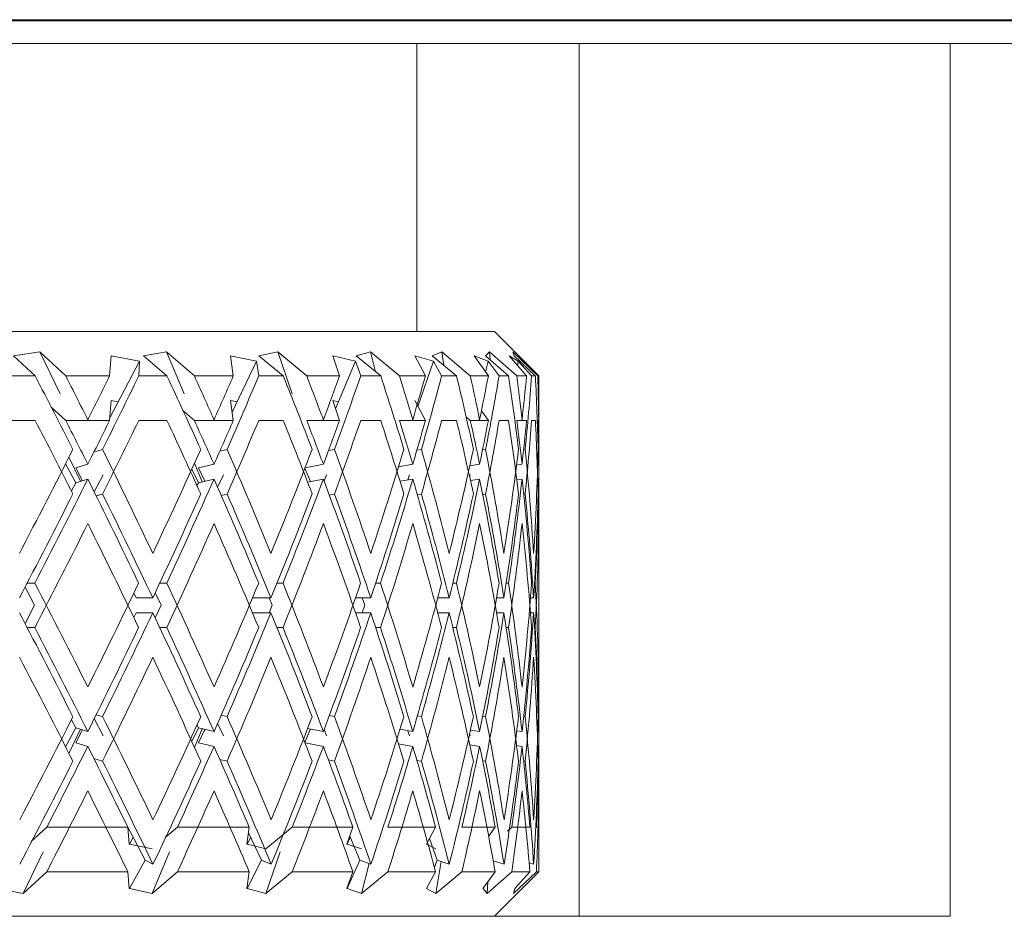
# Model space of a CAD drawing. Header units: inches. Extents: x 1.9 to 39.5, y 2.6 to 32.8.
# Tile 8 of 30: x 17.797 to 18.129, y 10.209 to 10.511. Entities that reach past the tile are written whole.
import ezdxf

# ---------------------------------------------------------------- set-up
doc = ezdxf.new("R2010")
doc.units = ezdxf.units.IN
doc.header["$MEASUREMENT"] = 0

msp = doc.modelspace()

# ---------------------------------------------------------------- linework, layer by layer
at = {"color": 7, "linetype": 'Continuous', "lineweight": 15}
for p, q in [((16.29039, 10.5108), (19.04039, 10.5108)), ((18.35314, 10.51046), (16.97764, 10.51046)), ((18.06575, 10.5108), (18.06575, 10.51046)), ((17.93078, 10.5028), (17.4, 10.5028)), ((17.98539, 10.5028), (17.93078, 10.5028)), ((17.93078, 10.4058), (17.93078, 10.5028)), ((17.98539, 10.2088), (17.98539, 10.5028)), ((17.98539, 10.5028), (18.11039, 10.5028)), ((18.11039, 10.5028), (18.11039, 10.2088)), ((18.11039, 10.5028), (18.49339, 10.5028)), ((17.37389, 10.4058), (17.95689, 10.4058)), ((17.97189, 10.3908), (17.95689, 10.4058)), ((17.80374, 10.39892), (17.79484, 10.39753)), ((17.79484, 10.39753), (17.80217, 10.3908)), ((17.81247, 10.3908), (17.80374, 10.39892)), ((17.81053, 10.38473), (17.80374, 10.39892)), ((17.82775, 10.39753), (17.82724, 10.3908)), ((17.8273, 10.37668), (17.83736, 10.3958)), ((17.83736, 10.3958), (17.82775, 10.39753)), ((17.83703, 10.3908), (17.83736, 10.3958)), ((17.84642, 10.39892), (17.83867, 10.39753)), ((17.83867, 10.39753), (17.84655, 10.3908)), ((17.8558, 10.3908), (17.84642, 10.39892)), ((17.85234, 10.38473), (17.84642, 10.39892)), ((17.87674, 10.3958), (17.868, 10.39753)), ((17.868, 10.39753), (17.8689, 10.3908)), ((17.86852, 10.37862), (17.87674, 10.3958)), ((17.87748, 10.3908), (17.87674, 10.3958)), ((17.8839, 10.39892), (17.87752, 10.39753)), ((17.87752, 10.39753), (17.88573, 10.3908)), ((17.89365, 10.3908), (17.8839, 10.39892)), ((17.88878, 10.38473), (17.8839, 10.39892)), ((17.91004, 10.3958), (17.90243, 10.39753)), ((17.90243, 10.39753), (17.9047, 10.3908)), ((17.90336, 10.37977), (17.91004, 10.3958)), ((17.91182, 10.3908), (17.91004, 10.3958)), ((17.9151, 10.39892), (17.91026, 10.39753)), ((17.91026, 10.39753), (17.91857, 10.3908)), ((17.92493, 10.3908), (17.9151, 10.39892)), ((17.91685, 10.39219), (17.9151, 10.39892)), ((17.9363, 10.3958), (17.93003, 10.39753)), ((17.93003, 10.39753), (17.93362, 10.3908)), ((17.93107, 10.38057), (17.9363, 10.3958)), ((17.93911, 10.39892), (17.93596, 10.39753)), ((17.93596, 10.39753), (17.94412, 10.3908)), ((17.93908, 10.3908), (17.9363, 10.3958)), ((17.94875, 10.3908), (17.93911, 10.39892)), ((17.93989, 10.39429), (17.93911, 10.39892)), ((17.95477, 10.3958), (17.95002, 10.39753)), ((17.95002, 10.39753), (17.95483, 10.3908)), ((17.95383, 10.39219), (17.95477, 10.3958)), ((17.95524, 10.39892), (17.95388, 10.39753)), ((17.95388, 10.39753), (17.96165, 10.3908)), ((17.95846, 10.3908), (17.95477, 10.3958)), ((17.96442, 10.3908), (17.95524, 10.39892)), ((17.95544, 10.39617), (17.95524, 10.39892)), ((17.96491, 10.3958), (17.96182, 10.39753)), ((17.96182, 10.39753), (17.9677, 10.3908)), ((17.97148, 10.3908), (17.96304, 10.39892)), ((17.96304, 10.39892), (17.96349, 10.39753)), ((17.96349, 10.39753), (17.97066, 10.3908)), ((17.96465, 10.39429), (17.96491, 10.3958)), ((17.96941, 10.3908), (17.96491, 10.3958)), ((17.80217, 10.3908), (17.79165, 10.3908)), ((17.82724, 10.3908), (17.81247, 10.3908)), ((17.84655, 10.3908), (17.83703, 10.3908)), ((17.8689, 10.3908), (17.8558, 10.3908)), ((17.88573, 10.3908), (17.87748, 10.3908)), ((17.9047, 10.3908), (17.89365, 10.3908)), ((17.91857, 10.3908), (17.91182, 10.3908)), ((17.93362, 10.3908), (17.92493, 10.3908)), ((17.94412, 10.3908), (17.93908, 10.3908)), ((17.95483, 10.3908), (17.94875, 10.3908)), ((17.96165, 10.3908), (17.95846, 10.3908)), ((17.9677, 10.3908), (17.96442, 10.3908)), ((17.97066, 10.3908), (17.96941, 10.3908)), ((17.97148, 10.3908), (17.97189, 10.3908)), ((17.82775, 10.38253), (17.82724, 10.3758)), ((17.83017, 10.38209), (17.82775, 10.38253)), ((17.8702, 10.38209), (17.868, 10.38253)), ((17.868, 10.38253), (17.8689, 10.3758)), ((17.90434, 10.38209), (17.90243, 10.38253)), ((17.90243, 10.38253), (17.9047, 10.3758)), ((17.93003, 10.38253), (17.93362, 10.3758)), ((17.81247, 10.3758), (17.80749, 10.38043)), ((17.8558, 10.3758), (17.85191, 10.37917)), ((17.95249, 10.37907), (17.95483, 10.3758)), ((17.80217, 10.3758), (17.79165, 10.3758)), ((17.82724, 10.3758), (17.81247, 10.3758)), ((17.81979, 10.37603), (17.8199, 10.37606)), ((17.84655, 10.3758), (17.83703, 10.3758)), ((17.8689, 10.3758), (17.8558, 10.3758)), ((17.86227, 10.37603), (17.86241, 10.37606)), ((17.88573, 10.3758), (17.87748, 10.3758)), ((17.9047, 10.3758), (17.89365, 10.3758)), ((17.89908, 10.37603), (17.89925, 10.37606)), ((17.91857, 10.3758), (17.91182, 10.3758)), ((17.93362, 10.3758), (17.92493, 10.3758)), ((17.92918, 10.37603), (17.92937, 10.37606)), ((17.94412, 10.3758), (17.93908, 10.3758)), ((17.94875, 10.3758), (17.94746, 10.37689)), ((17.95483, 10.3758), (17.94875, 10.3758)), ((17.95168, 10.37603), (17.95189, 10.37606)), ((17.96165, 10.3758), (17.95846, 10.3758)), ((17.9677, 10.3758), (17.96442, 10.3758)), ((17.96595, 10.37603), (17.96617, 10.37606)), ((17.97066, 10.3758), (17.96941, 10.3758)), ((17.97148, 10.3758), (17.97189, 10.3758)), ((17.97157, 10.37603), (17.9718, 10.37606)), ((17.97189, 10.3758), (17.97165, 10.37604)), ((17.82488, 10.36604), (17.82195, 10.36516)), ((17.86681, 10.36604), (17.86436, 10.36547)), ((17.90296, 10.36604), (17.90097, 10.36565)), ((17.93227, 10.36604), (17.93075, 10.36578)), ((17.9539, 10.36604), (17.95288, 10.36588)), ((17.96723, 10.36604), (17.96671, 10.36596)), ((17.97188, 10.36604), (17.97186, 10.36604)), ((17.81742, 10.35532), (17.81353, 10.36344)), ((17.8124, 10.36121), (17.81581, 10.35483)), ((17.81581, 10.35983), (17.8199, 10.36106)), ((17.81811, 10.35552), (17.81581, 10.35983)), ((17.85492, 10.35941), (17.85715, 10.35483)), ((17.85842, 10.35513), (17.85582, 10.36139)), ((17.85715, 10.35983), (17.86241, 10.36106)), ((17.85932, 10.35534), (17.85715, 10.35983)), ((17.89492, 10.35521), (17.89302, 10.35971)), ((17.89307, 10.35985), (17.89925, 10.36106)), ((17.92459, 10.36024), (17.92937, 10.36106)), ((17.94857, 10.36054), (17.95189, 10.36106)), ((17.96435, 10.36079), (17.96617, 10.36106)), ((17.97147, 10.36101), (17.9718, 10.36106)), ((17.81581, 10.35483), (17.8199, 10.35606)), ((17.82206, 10.35172), (17.82508, 10.35746)), ((17.85715, 10.35483), (17.86241, 10.35606)), ((17.86361, 10.35335), (17.86558, 10.35746)), ((17.89287, 10.3578), (17.89259, 10.35861)), ((17.89395, 10.35502), (17.89925, 10.35606)), ((17.89948, 10.35546), (17.90031, 10.35746)), ((17.92508, 10.35532), (17.92937, 10.35606)), ((17.92771, 10.35578), (17.92829, 10.35746)), ((17.94853, 10.3568), (17.9487, 10.35746)), ((17.9488, 10.35557), (17.95189, 10.35606)), ((17.96442, 10.3558), (17.96617, 10.35606)), ((17.97148, 10.35602), (17.9718, 10.35606)), ((17.81436, 10.35207), (17.81581, 10.35483)), ((17.85668, 10.35386), (17.85715, 10.35483)), ((17.82488, 10.35104), (17.82272, 10.35039)), ((17.86681, 10.35104), (17.86483, 10.35058)), ((17.90296, 10.35104), (17.90125, 10.3507)), ((17.93227, 10.35104), (17.9309, 10.3508)), ((17.9539, 10.35104), (17.95294, 10.35089)), ((17.96723, 10.35104), (17.96673, 10.35096)), ((17.97188, 10.35104), (17.97186, 10.35104)), ((17.97189, 10.29852), (17.97189, 10.34358)), ((17.97189, 10.28352), (17.97189, 10.32858)), ((17.80198, 10.31355), (17.79876, 10.31967)), ((17.79948, 10.32105), (17.80207, 10.32105)), ((17.84413, 10.32105), (17.84646, 10.32105)), ((17.88363, 10.32105), (17.88565, 10.32105)), ((17.91686, 10.32105), (17.9185, 10.32105)), ((17.94286, 10.32105), (17.94407, 10.32105)), ((17.96087, 10.32105), (17.96162, 10.32105)), ((17.97038, 10.32105), (17.97065, 10.32105)), ((17.8362, 10.31605), (17.83541, 10.3177)), ((17.8362, 10.31605), (17.84177, 10.31605)), ((17.84457, 10.31355), (17.84257, 10.31774)), ((17.87537, 10.31605), (17.8816, 10.31605)), ((17.88201, 10.31355), (17.88097, 10.31605)), ((17.91008, 10.31605), (17.9152, 10.31605)), ((17.91321, 10.31355), (17.91235, 10.31605)), ((17.93776, 10.31605), (17.94162, 10.31605)), ((17.95759, 10.31605), (17.96009, 10.31605)), ((17.96902, 10.31605), (17.97008, 10.31605)), ((17.79876, 10.30743), (17.80198, 10.31355)), ((17.84257, 10.30936), (17.84457, 10.31355)), ((17.88097, 10.31105), (17.88201, 10.31355)), ((17.91235, 10.31105), (17.91321, 10.31355)), ((17.93729, 10.31355), (17.93719, 10.31392)), ((17.93719, 10.31318), (17.93729, 10.31355)), ((17.83541, 10.3094), (17.8362, 10.31105)), ((17.8362, 10.31105), (17.84177, 10.31105)), ((17.87537, 10.31105), (17.8816, 10.31105)), ((17.91008, 10.31105), (17.9152, 10.31105)), ((17.93776, 10.31105), (17.94162, 10.31105)), ((17.95759, 10.31105), (17.96009, 10.31105)), ((17.96902, 10.31105), (17.97008, 10.31105)), ((17.79948, 10.30605), (17.80207, 10.30605)), ((17.84413, 10.30605), (17.84646, 10.30605)), ((17.88363, 10.30605), (17.88565, 10.30605)), ((17.91686, 10.30605), (17.9185, 10.30605)), ((17.94286, 10.30605), (17.94407, 10.30605)), ((17.96087, 10.30605), (17.96162, 10.30605)), ((17.97038, 10.30605), (17.97065, 10.30605)), ((17.82272, 10.27671), (17.82488, 10.27606)), ((17.86483, 10.27652), (17.86681, 10.27606)), ((17.90125, 10.2764), (17.90296, 10.27606)), ((17.9309, 10.2763), (17.93227, 10.27606)), ((17.95294, 10.27621), (17.9539, 10.27606)), ((17.81581, 10.27227), (17.81436, 10.27503)), ((17.82508, 10.26964), (17.82206, 10.27538)), ((17.85715, 10.27227), (17.85668, 10.27324)), ((17.86558, 10.26964), (17.86361, 10.27375)), ((17.96673, 10.27614), (17.96723, 10.27606)), ((17.97186, 10.27606), (17.97188, 10.27606)), ((17.81581, 10.27227), (17.8124, 10.26589)), ((17.81353, 10.26366), (17.81742, 10.27178)), ((17.8199, 10.27104), (17.81581, 10.27227)), ((17.81581, 10.26727), (17.81811, 10.27158)), ((17.85715, 10.27227), (17.85492, 10.26769)), ((17.85582, 10.26571), (17.85842, 10.27197)), ((17.86241, 10.27104), (17.85715, 10.27227)), ((17.85715, 10.26727), (17.85932, 10.27176)), ((17.89302, 10.26739), (17.89492, 10.27189)), ((17.89925, 10.27104), (17.89395, 10.27208)), ((17.90031, 10.26964), (17.89948, 10.27164)), ((17.92937, 10.27104), (17.92508, 10.27178)), ((17.92829, 10.26964), (17.92771, 10.27132)), ((17.9487, 10.26964), (17.94853, 10.2703)), ((17.95189, 10.27104), (17.9488, 10.27153)), ((17.96617, 10.27104), (17.96442, 10.2713)), ((17.9718, 10.27104), (17.97148, 10.27108)), ((17.8199, 10.26604), (17.81581, 10.26727)), ((17.86241, 10.26604), (17.85715, 10.26727)), ((17.89259, 10.26849), (17.89287, 10.2693)), ((17.89925, 10.26604), (17.89307, 10.26725)), ((17.92937, 10.26604), (17.92459, 10.26686)), ((17.95189, 10.26604), (17.94857, 10.26656)), ((17.96617, 10.26604), (17.96435, 10.26631)), ((17.9718, 10.26604), (17.97147, 10.26609)), ((17.82195, 10.26194), (17.82488, 10.26106)), ((17.86436, 10.26163), (17.86681, 10.26106)), ((17.90097, 10.26145), (17.90296, 10.26106)), ((17.93075, 10.26132), (17.93227, 10.26106)), ((17.95288, 10.26122), (17.9539, 10.26106)), ((17.96671, 10.26114), (17.96723, 10.26106)), ((17.97186, 10.26106), (17.97188, 10.26106)), ((17.97189, 10.2388), (17.97189, 10.25362)), ((17.83926, 10.2277), (17.83291, 10.23977)), ((17.80094, 10.23408), (17.80606, 10.2388)), ((17.80606, 10.2388), (17.83338, 10.2388)), ((17.83338, 10.2388), (17.83378, 10.23312)), ((17.84601, 10.23532), (17.85006, 10.2388)), ((17.85006, 10.2388), (17.87429, 10.2388)), ((17.87429, 10.2388), (17.87348, 10.23312)), ((17.87846, 10.2277), (17.87403, 10.23697)), ((17.8799, 10.23151), (17.88874, 10.2388)), ((17.88874, 10.2388), (17.90919, 10.2388)), ((17.90919, 10.2388), (17.9072, 10.23312)), ((17.921, 10.2388), (17.93707, 10.2388)), ((17.93707, 10.2388), (17.93396, 10.23312)), ((17.94591, 10.2388), (17.95714, 10.2388)), ((17.95714, 10.2388), (17.95486, 10.23567)), ((17.96128, 10.23752), (17.96274, 10.2388)), ((17.96274, 10.2388), (17.96882, 10.2388)), ((17.97102, 10.2388), (17.97189, 10.2388)), ((17.97189, 10.2238), (17.97189, 10.23862)), ((17.83378, 10.23312), (17.83393, 10.23314)), ((17.83393, 10.23314), (17.83389, 10.23312)), ((17.83389, 10.23312), (17.84156, 10.23151)), ((17.8352, 10.23542), (17.83393, 10.23314)), ((17.87348, 10.23312), (17.87362, 10.23314)), ((17.87362, 10.23314), (17.87358, 10.23312)), ((17.87358, 10.23312), (17.8799, 10.23151)), ((17.87477, 10.23542), (17.87362, 10.23314)), ((17.9072, 10.23312), (17.90732, 10.23314)), ((17.90732, 10.23314), (17.90728, 10.23312)), ((17.90728, 10.23312), (17.91206, 10.23151)), ((17.90832, 10.23542), (17.90732, 10.23314)), ((17.91154, 10.2277), (17.90815, 10.23583)), ((17.93402, 10.23312), (17.93713, 10.23151)), ((17.93754, 10.2277), (17.93502, 10.23504)), ((17.79815, 10.21651), (17.80486, 10.23053)), ((17.84156, 10.21651), (17.8474, 10.23053)), ((17.8799, 10.21651), (17.88471, 10.23053)), ((17.83926, 10.2277), (17.83393, 10.21814)), ((17.84184, 10.22635), (17.83926, 10.2277)), ((17.87846, 10.2277), (17.87362, 10.21814)), ((17.88166, 10.22635), (17.87846, 10.2277)), ((17.91154, 10.2277), (17.90732, 10.21814)), ((17.91525, 10.22635), (17.91154, 10.2277)), ((17.91206, 10.21651), (17.91468, 10.22656)), ((17.93754, 10.2277), (17.93667, 10.2253)), ((17.93713, 10.21651), (17.93895, 10.22724)), ((17.94166, 10.22635), (17.93754, 10.2277)), ((17.96011, 10.22635), (17.95648, 10.22746)), ((17.97009, 10.22635), (17.96857, 10.2268)), ((17.79815, 10.21651), (17.80606, 10.2238)), ((17.80606, 10.2238), (17.83338, 10.2238)), ((17.83338, 10.2238), (17.83378, 10.21812)), ((17.84156, 10.21651), (17.85006, 10.2238)), ((17.85006, 10.2238), (17.87429, 10.2238)), ((17.87429, 10.2238), (17.87348, 10.21812)), ((17.8799, 10.21651), (17.88874, 10.2238)), ((17.88874, 10.2238), (17.90919, 10.2238)), ((17.90919, 10.2238), (17.9072, 10.21812)), ((17.91206, 10.21651), (17.921, 10.2238)), ((17.921, 10.2238), (17.93707, 10.2238)), ((17.93707, 10.2238), (17.93396, 10.21812)), ((17.93713, 10.21651), (17.94591, 10.2238)), ((17.94591, 10.2238), (17.95714, 10.2238)), ((17.95714, 10.2238), (17.953, 10.21812)), ((17.95439, 10.21651), (17.96274, 10.2238)), ((17.95689, 10.2088), (17.97189, 10.2238)), ((17.96274, 10.2238), (17.96882, 10.2238)), ((17.96332, 10.21651), (17.97102, 10.2238)), ((17.96882, 10.2238), (17.96376, 10.21812)), ((17.97102, 10.2238), (17.97189, 10.2238)), ((17.95439, 10.21651), (17.95467, 10.22041)), ((17.78936, 10.21812), (17.79815, 10.21651)), ((17.83378, 10.21812), (17.83393, 10.21814)), ((17.83393, 10.21814), (17.83389, 10.21812)), ((17.83389, 10.21812), (17.84156, 10.21651)), ((17.87348, 10.21812), (17.87362, 10.21814)), ((17.87362, 10.21814), (17.87358, 10.21812)), ((17.87358, 10.21812), (17.8799, 10.21651)), ((17.9072, 10.21812), (17.90732, 10.21814)), ((17.90732, 10.21814), (17.90728, 10.21812)), ((17.90728, 10.21812), (17.91206, 10.21651)), ((17.93396, 10.21812), (17.93406, 10.21814)), ((17.93406, 10.21814), (17.93402, 10.21812)), ((17.93402, 10.21812), (17.93713, 10.21651)), ((17.93422, 10.21859), (17.93406, 10.21814)), ((17.953, 10.21812), (17.95307, 10.21814)), ((17.95307, 10.21814), (17.95304, 10.21812)), ((17.95304, 10.21812), (17.95439, 10.21651)), ((17.9531, 10.21826), (17.95307, 10.21814)), ((17.96377, 10.21812), (17.96332, 10.21651)), ((17.96376, 10.21812), (17.9638, 10.21814)), ((17.9638, 10.21814), (17.96377, 10.21812)), ((17.96381, 10.21818), (17.9638, 10.21814)), ((17.70064, 10.2088), (18.11039, 10.2088))]:
    msp.add_line(p, q, dxfattribs=at)
for centre, major_axis, ratio, start_param, end_param in [((17.66539, 10.32105), (-0.27462, 0.5261), 0.258705, 4.663065, 4.709925), ((17.66539, 10.34105), (-0.27462, 0.5261), 0.258705, 4.644159, 4.672008), ((17.66539, 10.32105), (0.29061, 0.52816), 0.184425, 4.917333, 4.945287), ((17.66539, 10.30105), (0.29061, 0.52816), 0.184425, 4.936246, 4.983396), ((17.66539, 10.32105), (-0.25201, 0.52421), 0.332803, 4.638651, 4.685511), ((17.66539, 10.34105), (-0.25201, 0.52421), 0.332803, 4.619745, 4.647594), ((17.66539, 10.32105), (0.27462, 0.5261), 0.258705, 4.950435, 4.978389), ((17.66539, 10.30105), (0.27462, 0.5261), 0.258705, 4.969348, 5.016498), ((17.66539, 10.32105), (-0.22127, 0.52324), 0.405341, 4.627537, 4.674397), ((17.66539, 10.34105), (-0.22127, 0.52324), 0.405341, 4.608631, 4.63648), ((17.66539, 10.32105), (0.25201, 0.52421), 0.332803, 4.974849, 5.002803), ((17.66539, 10.30105), (0.25201, 0.52421), 0.332803, 4.993762, 5.040912), ((17.66539, 10.32105), (-0.18015, 0.52398), 0.473241, 4.636009, 4.682869), ((17.66539, 10.34105), (-0.18015, 0.52398), 0.473241, 4.617103, 4.644952), ((17.66539, 10.32105), (0.22127, 0.52324), 0.405341, 4.985963, 5.013917), ((17.66539, 10.30105), (0.22127, 0.52324), 0.405341, 5.004876, 5.052026), ((17.66539, 10.32105), (-0.12592, 0.52665), 0.530596, 4.671108, 4.717969), ((17.66539, 10.34105), (-0.12592, 0.52665), 0.530596, 4.652202, 4.680051), ((17.66539, 10.32105), (0.18015, 0.52398), 0.473241, 4.977491, 5.005445), ((17.66539, 10.30105), (0.18015, 0.52398), 0.473241, 4.996404, 5.043554), ((17.66539, 10.32105), (-0.0576, 0.52986), 0.568145, 4.735617, 4.782478), ((17.66539, 10.34105), (-0.0576, 0.52986), 0.568145, 4.716711, 4.744561), ((17.66539, 10.32105), (0.12592, 0.52665), 0.530596, 4.942392, 4.970346), ((17.66539, 10.30105), (0.12592, 0.52665), 0.530596, 4.961305, 5.008454), ((17.66539, 10.32105), (0.01948, 0.53075), 0.576312, 4.818448, 4.865308), ((17.66539, 10.34105), (0.01948, 0.53075), 0.576312, 4.799542, 4.827391), ((17.66539, 10.32105), (0.0576, 0.52986), 0.568145, 4.877883, 4.905837), ((17.66539, 10.30605), (-0.27462, 0.5261), 0.258705, 4.663065, 4.709925), ((17.66539, 10.32605), (-0.27462, 0.5261), 0.258705, 4.644159, 4.672008), ((17.66539, 10.30605), (0.29061, 0.52816), 0.184425, 4.917333, 4.945287), ((17.66539, 10.28605), (0.29061, 0.52816), 0.184425, 4.936246, 4.983396), ((17.66539, 10.30605), (-0.25201, 0.52421), 0.332803, 4.638651, 4.685511), ((17.66539, 10.32605), (-0.25201, 0.52421), 0.332803, 4.619745, 4.647594), ((17.66539, 10.30605), (0.27462, 0.5261), 0.258705, 4.950435, 4.978389), ((17.66539, 10.28605), (0.27462, 0.5261), 0.258705, 4.969348, 5.016498), ((17.66539, 10.30605), (-0.22127, 0.52324), 0.405341, 4.627537, 4.674397), ((17.66539, 10.32605), (-0.22127, 0.52324), 0.405341, 4.608631, 4.63648), ((17.66539, 10.30605), (0.25201, 0.52421), 0.332803, 4.974849, 5.002803), ((17.66539, 10.28605), (0.25201, 0.52421), 0.332803, 4.993762, 5.040912), ((17.66539, 10.30605), (-0.18015, 0.52398), 0.473241, 4.636009, 4.682869), ((17.66539, 10.32605), (-0.18015, 0.52398), 0.473241, 4.617103, 4.644952), ((17.66539, 10.30605), (0.22127, 0.52324), 0.405341, 4.985963, 5.013917), ((17.66539, 10.28605), (0.22127, 0.52324), 0.405341, 5.004876, 5.052026), ((17.66539, 10.30605), (-0.12592, 0.52665), 0.530596, 4.671108, 4.717969), ((17.66539, 10.32605), (-0.12592, 0.52665), 0.530596, 4.652202, 4.680051), ((17.66539, 10.30605), (0.18015, 0.52398), 0.473241, 4.977491, 5.005445), ((17.66539, 10.28605), (0.18015, 0.52398), 0.473241, 4.996404, 5.043554), ((17.66539, 10.30605), (-0.0576, 0.52986), 0.568145, 4.735617, 4.782478), ((17.66539, 10.32605), (-0.0576, 0.52986), 0.568145, 4.716711, 4.744561), ((17.66539, 10.30605), (0.12592, 0.52665), 0.530596, 4.942392, 4.970346), ((17.66539, 10.28605), (0.12592, 0.52665), 0.530596, 4.961305, 5.008454), ((17.66539, 10.30605), (0.01948, 0.53075), 0.576312, 4.818448, 4.865308), ((17.66539, 10.32605), (0.01948, 0.53075), 0.576312, 4.799542, 4.827391), ((17.66539, 10.30605), (0.0576, 0.52986), 0.568145, 4.877883, 4.905837), ((17.66539, 10.30105), (0.0576, 0.52986), 0.568145, 4.896795, 4.915401), ((17.66539, 10.32105), (0.29061, 0.52816), 0.184425, 4.832357, 4.898427), ((17.66539, 10.34105), (-0.27462, 0.5261), 0.258705, 4.559319, 4.625246), ((17.66539, 10.32105), (0.27462, 0.5261), 0.258705, 4.865459, 4.931529), ((17.66539, 10.34105), (-0.25201, 0.52421), 0.332803, 4.534905, 4.600832), ((17.66539, 10.32105), (0.25201, 0.52421), 0.332803, 4.889873, 4.955943), ((17.66539, 10.34105), (-0.22127, 0.52324), 0.405341, 4.523791, 4.589718), ((17.66539, 10.32105), (0.22127, 0.52324), 0.405341, 4.900987, 4.967057), ((17.66539, 10.34105), (-0.18015, 0.52398), 0.473241, 4.532263, 4.59819), ((17.66539, 10.32105), (0.18015, 0.52398), 0.473241, 4.892515, 4.958585), ((17.66539, 10.34105), (-0.12592, 0.52665), 0.530596, 4.567362, 4.633289), ((17.66539, 10.32105), (0.12592, 0.52665), 0.530596, 4.857416, 4.923486), ((17.66539, 10.34105), (-0.0576, 0.52986), 0.568145, 4.631871, 4.697798), ((17.66539, 10.32105), (0.0576, 0.52986), 0.568145, 4.792907, 4.858976), ((17.66539, 10.34105), (0.01948, 0.53075), 0.576312, 4.757139, 4.780629), ((17.66539, 10.28605), (0.0576, 0.52986), 0.568145, 4.896795, 4.920422), ((17.66539, 10.30105), (0.29061, 0.52816), 0.184425, 4.851202, 4.917333), ((17.66539, 10.32105), (-0.27462, 0.5261), 0.258705, 4.578157, 4.644159), ((17.66539, 10.30105), (0.27462, 0.5261), 0.258705, 4.884303, 4.950435), ((17.66539, 10.32105), (-0.25201, 0.52421), 0.332803, 4.553743, 4.619745), ((17.66539, 10.30105), (0.25201, 0.52421), 0.332803, 4.908718, 4.974849), ((17.66539, 10.32105), (-0.22127, 0.52324), 0.405341, 4.542629, 4.608631), ((17.66539, 10.30105), (0.22127, 0.52324), 0.405341, 4.919832, 4.985963), ((17.66539, 10.32105), (-0.18015, 0.52398), 0.473241, 4.551101, 4.617103), ((17.66539, 10.30105), (0.18015, 0.52398), 0.473241, 4.91136, 4.977491), ((17.66539, 10.32105), (-0.12592, 0.52665), 0.530596, 4.5862, 4.652202), ((17.66539, 10.30105), (0.12592, 0.52665), 0.530596, 4.87626, 4.942392), ((17.66539, 10.32105), (-0.0576, 0.52986), 0.568145, 4.650709, 4.716711), ((17.66539, 10.30105), (0.0576, 0.52986), 0.568145, 4.811751, 4.877883), ((17.66539, 10.32105), (0.01948, 0.53075), 0.576312, 4.775994, 4.799542), ((17.66539, 10.30605), (0.29061, 0.52816), 0.184425, 4.832357, 4.898427), ((17.66539, 10.32605), (-0.27462, 0.5261), 0.258705, 4.559319, 4.625246), ((17.66539, 10.30605), (0.27462, 0.5261), 0.258705, 4.865459, 4.931529), ((17.66539, 10.32605), (-0.25201, 0.52421), 0.332803, 4.534905, 4.600832), ((17.66539, 10.30605), (0.25201, 0.52421), 0.332803, 4.889873, 4.955943), ((17.66539, 10.32605), (-0.22127, 0.52324), 0.405341, 4.523791, 4.589718), ((17.66539, 10.30605), (0.22127, 0.52324), 0.405341, 4.900987, 4.967057), ((17.66539, 10.32605), (-0.18015, 0.52398), 0.473241, 4.532263, 4.59819), ((17.66539, 10.30605), (0.18015, 0.52398), 0.473241, 4.892515, 4.958585), ((17.66539, 10.32605), (-0.12592, 0.52665), 0.530596, 4.567362, 4.633289), ((17.66539, 10.30605), (0.12592, 0.52665), 0.530596, 4.857416, 4.923486), ((17.66539, 10.32605), (-0.0576, 0.52986), 0.568145, 4.631871, 4.697798), ((17.66539, 10.30605), (0.0576, 0.52986), 0.568145, 4.792907, 4.858976), ((17.66539, 10.32605), (0.01948, 0.53075), 0.576312, 4.77128, 4.780629), ((17.66539, 10.28605), (0.29061, 0.52816), 0.184425, 4.851202, 4.917333), ((17.66539, 10.30605), (-0.27462, 0.5261), 0.258705, 4.578157, 4.644159), ((17.66539, 10.28605), (0.27462, 0.5261), 0.258705, 4.884303, 4.950435), ((17.66539, 10.30605), (-0.25201, 0.52421), 0.332803, 4.553743, 4.619745), ((17.66539, 10.28605), (0.25201, 0.52421), 0.332803, 4.908718, 4.974849), ((17.66539, 10.30605), (-0.22127, 0.52324), 0.405341, 4.542629, 4.608631), ((17.66539, 10.28605), (0.22127, 0.52324), 0.405341, 4.919832, 4.985963), ((17.66539, 10.30605), (-0.18015, 0.52398), 0.473241, 4.551101, 4.617103), ((17.66539, 10.28605), (0.18015, 0.52398), 0.473241, 4.91136, 4.977491), ((17.66539, 10.30605), (-0.12592, 0.52665), 0.530596, 4.5862, 4.652202), ((17.66539, 10.28605), (0.12592, 0.52665), 0.530596, 4.87626, 4.942392), ((17.66539, 10.30605), (-0.0576, 0.52986), 0.568145, 4.650709, 4.716711), ((17.66539, 10.28605), (0.0576, 0.52986), 0.568145, 4.811751, 4.877883), ((17.66539, 10.30605), (0.01948, 0.53075), 0.576312, 4.775994, 4.799542), ((17.66539, 10.34105), (-0.29061, 0.52816), 0.184425, 4.507445, 4.573576), ((17.66539, 10.32105), (0.27462, 0.5261), 0.258705, 4.780619, 4.846621), ((17.66539, 10.34105), (-0.27462, 0.5261), 0.258705, 4.474343, 4.540474), ((17.66539, 10.32105), (0.25201, 0.52421), 0.332803, 4.805033, 4.871035), ((17.66539, 10.34105), (-0.25201, 0.52421), 0.332803, 4.449929, 4.51606), ((17.66539, 10.32105), (0.22127, 0.52324), 0.405341, 4.816147, 4.882149), ((17.66539, 10.34105), (-0.22127, 0.52324), 0.405341, 4.438815, 4.504946), ((17.66539, 10.32105), (0.18015, 0.52398), 0.473241, 4.807675, 4.873677), ((17.66539, 10.34105), (-0.18015, 0.52398), 0.473241, 4.447287, 4.513418), ((17.66539, 10.32105), (0.12592, 0.52665), 0.530596, 4.772576, 4.838578), ((17.66539, 10.34105), (-0.12592, 0.52665), 0.530596, 4.482386, 4.548518), ((17.66539, 10.32105), (0.0576, 0.52986), 0.568145, 4.708067, 4.774069), ((17.66539, 10.34105), (-0.0576, 0.52986), 0.568145, 4.546895, 4.613027), ((17.66539, 10.32105), (-0.29061, 0.52816), 0.184425, 4.526351, 4.592421), ((17.66539, 10.30105), (0.27462, 0.5261), 0.258705, 4.799532, 4.865459), ((17.66539, 10.32105), (-0.27462, 0.5261), 0.258705, 4.493249, 4.559319), ((17.66539, 10.30105), (0.25201, 0.52421), 0.332803, 4.823946, 4.889873), ((17.66539, 10.32105), (-0.25201, 0.52421), 0.332803, 4.468835, 4.534905), ((17.66539, 10.30105), (0.22127, 0.52324), 0.405341, 4.83506, 4.900987), ((17.66539, 10.32105), (-0.22127, 0.52324), 0.405341, 4.457721, 4.523791), ((17.66539, 10.30105), (0.18015, 0.52398), 0.473241, 4.826588, 4.892515), ((17.66539, 10.32105), (-0.18015, 0.52398), 0.473241, 4.466193, 4.532263), ((17.66539, 10.30105), (0.12592, 0.52665), 0.530596, 4.791489, 4.857416), ((17.66539, 10.32105), (-0.12592, 0.52665), 0.530596, 4.501292, 4.567362), ((17.66539, 10.30105), (0.0576, 0.52986), 0.568145, 4.72698, 4.792907), ((17.66539, 10.32105), (-0.0576, 0.52986), 0.568145, 4.565802, 4.631871), ((17.66539, 10.32605), (-0.29061, 0.52816), 0.184425, 4.507445, 4.573576), ((17.66539, 10.30605), (0.27462, 0.5261), 0.258705, 4.780619, 4.846621), ((17.66539, 10.32605), (-0.27462, 0.5261), 0.258705, 4.474343, 4.540474), ((17.66539, 10.30605), (0.25201, 0.52421), 0.332803, 4.805033, 4.871035), ((17.66539, 10.32605), (-0.25201, 0.52421), 0.332803, 4.449929, 4.51606), ((17.66539, 10.30605), (0.22127, 0.52324), 0.405341, 4.816147, 4.882149), ((17.66539, 10.32605), (-0.22127, 0.52324), 0.405341, 4.438815, 4.504946), ((17.66539, 10.30605), (0.18015, 0.52398), 0.473241, 4.807675, 4.873677), ((17.66539, 10.32605), (-0.18015, 0.52398), 0.473241, 4.447287, 4.513418), ((17.66539, 10.30605), (0.12592, 0.52665), 0.530596, 4.772576, 4.838578), ((17.66539, 10.32605), (-0.12592, 0.52665), 0.530596, 4.482386, 4.548518), ((17.66539, 10.30605), (0.0576, 0.52986), 0.568145, 4.708067, 4.774069), ((17.66539, 10.32605), (-0.0576, 0.52986), 0.568145, 4.546895, 4.613027), ((17.66539, 10.32105), (-0.01948, 0.53075), 0.576312, 4.625236, 4.648784), ((17.66539, 10.30605), (-0.29061, 0.52816), 0.184425, 4.526351, 4.592421), ((17.66539, 10.28605), (0.27462, 0.5261), 0.258705, 4.799532, 4.865459), ((17.66539, 10.30605), (-0.27462, 0.5261), 0.258705, 4.493249, 4.559319), ((17.66539, 10.28605), (0.25201, 0.52421), 0.332803, 4.823946, 4.889873), ((17.66539, 10.30605), (-0.25201, 0.52421), 0.332803, 4.468835, 4.534905), ((17.66539, 10.28605), (0.22127, 0.52324), 0.405341, 4.83506, 4.900987), ((17.66539, 10.30605), (-0.22127, 0.52324), 0.405341, 4.457721, 4.523791), ((17.66539, 10.28605), (0.18015, 0.52398), 0.473241, 4.826588, 4.892515), ((17.66539, 10.30605), (-0.18015, 0.52398), 0.473241, 4.466193, 4.532263), ((17.66539, 10.28605), (0.12592, 0.52665), 0.530596, 4.791489, 4.857416), ((17.66539, 10.30605), (-0.12592, 0.52665), 0.530596, 4.501292, 4.567362), ((17.66539, 10.28605), (0.0576, 0.52986), 0.568145, 4.72698, 4.792907), ((17.66539, 10.30605), (-0.0576, 0.52986), 0.568145, 4.565802, 4.631871), ((17.66539, 10.30605), (-0.01948, 0.53075), 0.576312, 4.625236, 4.648784), ((17.66539, 10.30105), (-0.01948, 0.53075), 0.576312, 4.644149, 4.653498), ((17.66539, 10.32105), (0.27462, 0.5261), 0.258705, 4.695918, 4.761713), ((17.66539, 10.34105), (-0.29061, 0.52816), 0.184425, 4.42233, 4.488532), ((17.66539, 10.32105), (0.25201, 0.52421), 0.332803, 4.720332, 4.786127), ((17.66539, 10.34105), (-0.27462, 0.5261), 0.258705, 4.389228, 4.45543), ((17.66539, 10.32105), (0.22127, 0.52324), 0.405341, 4.731446, 4.797241), ((17.66539, 10.34105), (-0.25201, 0.52421), 0.332803, 4.364814, 4.431016), ((17.66539, 10.32105), (0.18015, 0.52398), 0.473241, 4.722974, 4.788769), ((17.66539, 10.34105), (-0.22127, 0.52324), 0.405341, 4.3537, 4.419902), ((17.66539, 10.32105), (0.12592, 0.52665), 0.530596, 4.687875, 4.75367), ((17.66539, 10.34105), (-0.18015, 0.52398), 0.473241, 4.362172, 4.428374), ((17.66539, 10.32105), (0.0576, 0.52986), 0.568145, 4.623366, 4.689161), ((17.66539, 10.34105), (-0.12592, 0.52665), 0.530596, 4.397272, 4.463473), ((17.66539, 10.32105), (-0.01948, 0.53075), 0.576312, 4.540535, 4.60633), ((17.66539, 10.34105), (-0.0576, 0.52986), 0.568145, 4.504356, 4.527983), ((17.66539, 10.28605), (-0.01948, 0.53075), 0.576312, 4.644149, 4.667639), ((17.66539, 10.30105), (0.27462, 0.5261), 0.258705, 4.729091, 4.780619), ((17.66539, 10.32105), (-0.29061, 0.52816), 0.184425, 4.455699, 4.507445), ((17.66539, 10.30105), (0.25201, 0.52421), 0.332803, 4.753505, 4.805033), ((17.66539, 10.32105), (-0.27462, 0.5261), 0.258705, 4.422597, 4.474343), ((17.66539, 10.30105), (0.22127, 0.52324), 0.405341, 4.764619, 4.816147), ((17.66539, 10.32105), (-0.25201, 0.52421), 0.332803, 4.398183, 4.449929), ((17.66539, 10.30105), (0.18015, 0.52398), 0.473241, 4.756147, 4.807675), ((17.66539, 10.32105), (-0.22127, 0.52324), 0.405341, 4.387069, 4.438815), ((17.66539, 10.30105), (0.12592, 0.52665), 0.530596, 4.721048, 4.772576), ((17.66539, 10.32105), (-0.18015, 0.52398), 0.473241, 4.395541, 4.447287), ((17.66539, 10.30105), (0.0576, 0.52986), 0.568145, 4.656539, 4.708067), ((17.66539, 10.32105), (-0.12592, 0.52665), 0.530596, 4.43064, 4.482386), ((17.66539, 10.30105), (-0.01948, 0.53075), 0.576312, 4.573708, 4.625236), ((17.66539, 10.32105), (-0.0576, 0.52986), 0.568145, 4.523348, 4.546895), ((17.66539, 10.30605), (0.27462, 0.5261), 0.258705, 4.695918, 4.761713), ((17.66539, 10.32605), (-0.29061, 0.52816), 0.184425, 4.42233, 4.488532), ((17.66539, 10.30605), (0.25201, 0.52421), 0.332803, 4.720332, 4.786127), ((17.66539, 10.32605), (-0.27462, 0.5261), 0.258705, 4.389228, 4.45543), ((17.66539, 10.30605), (0.22127, 0.52324), 0.405341, 4.731446, 4.797241), ((17.66539, 10.32605), (-0.25201, 0.52421), 0.332803, 4.364814, 4.431016), ((17.66539, 10.30605), (0.18015, 0.52398), 0.473241, 4.722974, 4.788769), ((17.66539, 10.32605), (-0.22127, 0.52324), 0.405341, 4.3537, 4.419902), ((17.66539, 10.30605), (0.12592, 0.52665), 0.530596, 4.687875, 4.75367), ((17.66539, 10.32605), (-0.18015, 0.52398), 0.473241, 4.362172, 4.428374), ((17.66539, 10.30605), (0.0576, 0.52986), 0.568145, 4.623366, 4.689161), ((17.66539, 10.32605), (-0.12592, 0.52665), 0.530596, 4.397272, 4.463473), ((17.66539, 10.30605), (-0.01948, 0.53075), 0.576312, 4.540535, 4.60633), ((17.66539, 10.32605), (-0.0576, 0.52986), 0.568145, 4.5186, 4.527983), ((17.66539, 10.28605), (0.27462, 0.5261), 0.258705, 4.729091, 4.780619), ((17.66539, 10.30605), (-0.29061, 0.52816), 0.184425, 4.455699, 4.507445), ((17.66539, 10.28605), (0.25201, 0.52421), 0.332803, 4.753505, 4.805033), ((17.66539, 10.30605), (-0.27462, 0.5261), 0.258705, 4.422597, 4.474343), ((17.66539, 10.28605), (0.22127, 0.52324), 0.405341, 4.764619, 4.816147), ((17.66539, 10.30605), (-0.25201, 0.52421), 0.332803, 4.398183, 4.449929), ((17.66539, 10.28605), (0.18015, 0.52398), 0.473241, 4.756147, 4.807675), ((17.66539, 10.30605), (-0.22127, 0.52324), 0.405341, 4.387069, 4.438815), ((17.66539, 10.28605), (0.12592, 0.52665), 0.530596, 4.721048, 4.772576), ((17.66539, 10.30605), (-0.18015, 0.52398), 0.473241, 4.395541, 4.447287), ((17.66539, 10.28605), (0.0576, 0.52986), 0.568145, 4.656539, 4.708067), ((17.66539, 10.30605), (-0.12592, 0.52665), 0.530596, 4.43064, 4.482386), ((17.66539, 10.28605), (-0.01948, 0.53075), 0.576312, 4.573708, 4.625236), ((17.66539, 10.30605), (-0.0576, 0.52986), 0.568145, 4.523348, 4.546895)]:
    msp.add_ellipse(centre, major_axis=major_axis, ratio=ratio, start_param=start_param, end_param=end_param, dxfattribs=at)

doc.saveas('drawing.dxf')
